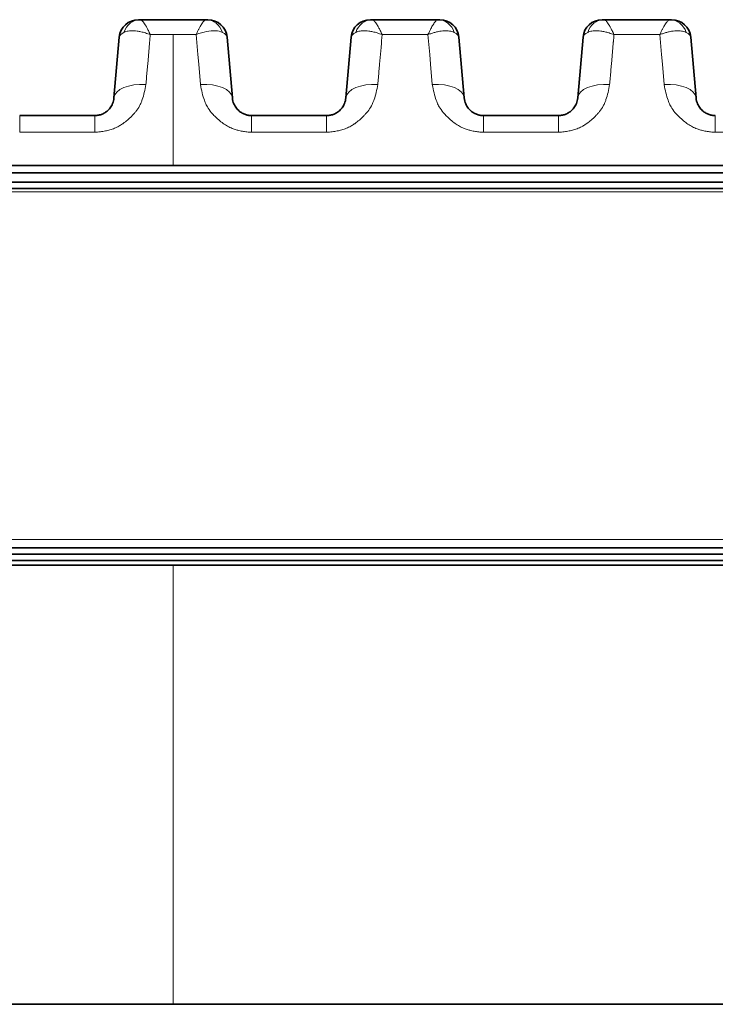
# Model space of a CAD drawing. Header units: millimetres. Extents: x 5 to 415, y 5 to 292.
# Tile 27 of 199: x 137 to 148, y 63 to 79. Entities that reach past the tile are written whole.
import ezdxf

# ---------------------------------------------------------------- set-up
doc = ezdxf.new("R2010")
doc.units = ezdxf.units.MM
doc.layers.add('Sichtbar (ISO)', color=7, linetype='Continuous', lineweight=35)
doc.layers.add('Sichtbar schmal (ISO)', color=7, linetype='Continuous', lineweight=18)

msp = doc.modelspace()

# ---------------------------------------------------------------- linework, layer by layer
at = {"layer": 'Sichtbar (ISO)'}
for p, q in [((138.90457421, 78.81670969), (138.9309729, 78.81670969)), ((138.9309729, 78.81670968), (138.9310455, 78.81670969)), ((138.9310455, 78.81670969), (139.95990302, 78.81670969)), ((139.95990302, 78.8167097), (139.95997281, 78.81670969)), ((139.95997281, 78.81670969), (139.98632807, 78.81670969)), ((142.51752478, 78.81670969), (142.54392347, 78.81670969)), ((142.54392347, 78.81670968), (142.54399607, 78.81670969)), ((143.57285359, 78.81670969), (142.54399607, 78.81670969)), ((143.57286406, 78.81670969), (143.57285359, 78.8167097)), ((143.57285359, 78.8167097), (143.57292338, 78.81670969)), ((143.57292338, 78.81670969), (143.59927864, 78.81670969)), ((146.13047535, 78.81670969), (146.15687404, 78.81670969)), ((146.15687404, 78.81670968), (146.15694664, 78.81670969)), ((147.18580416, 78.81670969), (146.15694664, 78.81670969)), ((147.18581463, 78.81670969), (147.18580416, 78.8167097)), ((147.18580416, 78.8167097), (147.18587395, 78.81670969)), ((147.18587395, 78.81670969), (147.21222921, 78.81670969)), ((138.5229549, 77.59627348), (138.60577038, 78.54285882)), ((138.60577024, 78.54285687), (138.52295528, 77.59627802)), ((140.36800147, 77.59627824), (140.28518657, 78.54285661)), ((140.28518658, 78.54285669), (140.36800187, 77.59627355)), ((142.13590547, 77.59627347), (142.21872095, 78.5428588)), ((142.21872082, 78.54285692), (142.13590585, 77.59627802)), ((143.98095204, 77.59627824), (143.89813714, 78.54285661)), ((143.89813715, 78.54285668), (143.98095244, 77.59627355)), ((145.74885604, 77.59627347), (145.83167152, 78.54285881)), ((145.83167139, 78.54285692), (145.74885642, 77.59627803)), ((147.59390261, 77.59627824), (147.51108771, 78.54285661)), ((147.51108772, 78.54285668), (147.59390301, 77.59627356)), ((137.05390976, 77.32241969), (138.22409642, 77.32241969)), ((140.66686033, 77.32241969), (141.83704699, 77.32241969)), ((144.2798109, 77.32241969), (145.44999758, 77.32241969)), ((139.44547839, 76.54157448), (125.04547848, 76.54157448)), ((152.54547824, 76.54157448), (139.44547839, 76.54157448)), ((125.04547843, 76.43163803), (152.54547835, 76.43163803)), ((152.54547835, 76.28554574), (125.04547843, 76.28554574)), ((126.34547839, 76.18554574), (152.54547839, 76.18554574)), ((125.04547839, 70.48554574), (152.54547839, 70.48554574)), ((152.54547839, 70.58554574), (126.34547839, 70.58554574)), ((152.54547825, 70.3843557), (125.04547843, 70.3843557)), ((125.04547865, 70.31331204), (139.44548013, 70.31331204)), ((139.44548013, 70.31331204), (152.54547824, 70.31331204)), ((95.60547838, 63.46694728), (139.44548023, 63.46681008))]:
    msp.add_line(p, q, dxfattribs=at)
for centre, start, end in [((138.90462858, 78.51670969), 90.00016041, 174.999775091), ((139.98632819, 78.51670969), 5.00002905, 90.000022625), ((142.51757915, 78.51670969), 90.000160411, 174.999771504), ((143.59927876, 78.51670969), 5.000029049, 90.000022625), ((146.13052972, 78.51670969), 90.000160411, 174.999771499), ((147.21222933, 78.51670969), 5.000029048, 90.000022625)]:
    msp.add_arc(centre, 0.3, start, end, dxfattribs=at)
for centre, major_axis, ratio, start_param, end_param in [((138.93109982, 78.51670975), (-0.0003198, 0.2999998), 0.8956407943, 6.2822381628, 6.282467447), ((139.95997152, 78.51670976), (-0.00028659, 0.29999983), 0.895358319, 6.2821136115, 6.2823344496), ((142.54405025, 78.51670976), (-0.00031911, 0.2999998), 0.8956404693, 6.2822402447, 6.2824695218), ((143.57292889, 78.51670977), (-0.00032081, 0.29999978), 0.8953496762, 6.2820114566, 6.2822323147), ((146.15700082, 78.51670976), (-0.00031911, 0.2999998), 0.8956404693, 6.2822402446, 6.2824695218), ((147.18587946, 78.51670977), (-0.00032081, 0.29999978), 0.8953496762, 6.2820114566, 6.2822323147)]:
    msp.add_ellipse(centre, major_axis=major_axis, ratio=ratio, start_param=start_param, end_param=end_param, dxfattribs=at)
for points, knots in [([(138.52295506, 77.59627539), (138.52161537, 77.58096537), (138.51678485, 77.5517009), (138.50347868, 77.51049751), (138.48579482, 77.47400127), (138.46481728, 77.44211375), (138.44153111, 77.414752), (138.41684028, 77.39175905), (138.39145553, 77.3728125), (138.36575447, 77.35743739), (138.33975004, 77.34512851), (138.31321756, 77.33550561), (138.28555371, 77.32831064), (138.25578056, 77.32355505), (138.23497901, 77.32241979), (138.22409644, 77.32241969)], [0.0000038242, 0.0000038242, 0.0000038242, 0.0000038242, 0.11501556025, 0.22023128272, 0.31702701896, 0.40631380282, 0.48850401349, 0.56383288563, 0.63287436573, 0.69672357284, 0.75695147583, 0.81530023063, 0.87314538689, 0.93356802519, 1, 1, 1, 1]), ([(140.66686033, 77.32241969), (140.65778266, 77.32241975), (140.63973256, 77.32324061), (140.61289771, 77.32690289), (140.58633022, 77.33299641), (140.5597759, 77.34170516), (140.53316275, 77.35331485), (140.50655542, 77.36819977), (140.48018475, 77.3867943), (140.45448328, 77.40955065), (140.43009818, 77.43689331), (140.4078914, 77.46918286), (140.38894442, 77.50669334), (140.3745822, 77.54957252), (140.36940765, 77.58020773), (140.36800175, 77.59627492)], [0, 0, 0, 0, 0.0554165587, 0.11012060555, 0.16573002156, 0.22336506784, 0.28408890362, 0.34891881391, 0.41891066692, 0.49506709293, 0.57826791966, 0.66942097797, 0.76945140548, 0.87928451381, 0.99999579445, 0.99999579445, 0.99999579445, 0.99999579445]), ([(142.13590563, 77.59627539), (142.13456594, 77.58096538), (142.12973543, 77.55170091), (142.11642925, 77.51049751), (142.09874539, 77.47400127), (142.07776785, 77.44211375), (142.05448168, 77.414752), (142.02979085, 77.39175905), (142.0044061, 77.3728125), (141.97870504, 77.35743739), (141.95270061, 77.34512851), (141.92616813, 77.33550561), (141.89850428, 77.32831064), (141.86873113, 77.32355505), (141.84792958, 77.32241979), (141.83704701, 77.32241969)], [0.0000037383, 0.0000037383, 0.0000037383, 0.0000037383, 0.11501548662, 0.22023121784, 0.31702696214, 0.40631375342, 0.48850397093, 0.56383284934, 0.63287433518, 0.69672354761, 0.7569514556, 0.81530021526, 0.87314537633, 0.93356801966, 1, 1, 1, 1]), ([(144.2798109, 77.32241969), (144.27073323, 77.32241975), (144.25268313, 77.32324061), (144.22584828, 77.32690289), (144.19928079, 77.33299641), (144.17272647, 77.34170516), (144.14611332, 77.35331485), (144.11950599, 77.36819977), (144.09313532, 77.3867943), (144.06743385, 77.40955065), (144.04304875, 77.43689331), (144.02084197, 77.46918286), (144.00189499, 77.50669334), (143.98753277, 77.54957252), (143.98235822, 77.58020773), (143.98095232, 77.59627492)], [0, 0, 0, 0, 0.0554165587, 0.11012060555, 0.16573002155, 0.22336506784, 0.28408890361, 0.34891881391, 0.41891066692, 0.49506709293, 0.57826791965, 0.66942097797, 0.76945140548, 0.8792845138, 0.99999579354, 0.99999579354, 0.99999579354, 0.99999579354]), ([(145.7488562, 77.59627539), (145.74751651, 77.58096538), (145.742686, 77.55170091), (145.72937982, 77.51049751), (145.71169596, 77.47400127), (145.69071842, 77.44211375), (145.66743225, 77.414752), (145.64274142, 77.39175905), (145.61735667, 77.3728125), (145.59165561, 77.35743739), (145.56565118, 77.34512851), (145.5391187, 77.33550561), (145.51145485, 77.32831064), (145.4816817, 77.32355505), (145.46088015, 77.32241979), (145.44999758, 77.32241969)], [0.000003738, 0.000003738, 0.000003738, 0.000003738, 0.11501548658, 0.22023121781, 0.31702696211, 0.4063137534, 0.48850397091, 0.56383284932, 0.63287433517, 0.6967235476, 0.75695145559, 0.81530021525, 0.87314537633, 0.93356801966, 1, 1, 1, 1]), ([(147.89276147, 77.32241969), (147.8836838, 77.32241975), (147.8656337, 77.32324061), (147.83879885, 77.32690289), (147.81223136, 77.33299641), (147.78567704, 77.34170516), (147.75906389, 77.35331485), (147.73245656, 77.36819977), (147.70608589, 77.3867943), (147.68038442, 77.40955065), (147.65599932, 77.43689331), (147.63379254, 77.46918286), (147.61484556, 77.50669334), (147.60048334, 77.54957252), (147.59530879, 77.58020773), (147.59390289, 77.59627492)], [0, 0, 0, 0, 0.0554165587, 0.11012060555, 0.16573002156, 0.22336506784, 0.28408890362, 0.34891881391, 0.41891066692, 0.49506709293, 0.57826791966, 0.66942097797, 0.76945140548, 0.87928451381, 0.9999957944, 0.9999957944, 0.9999957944, 0.9999957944]), ([(139.44548023, 63.46681008), (146.75214658, 63.46678721), (154.05881294, 63.46676435), (168.67214566, 63.46671861), (175.97881201, 63.46669574), (183.28547837, 63.46669301)], [-4.3840048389, -4.3840048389, -4.3840048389, -4.3840048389, -2.1920049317, -2.1920049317, -0.0000050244, -0.0000050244, -0.0000050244, -0.0000050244])]:
    msp.add_open_spline(points, degree=3, knots=knots, dxfattribs=at)
at = {"layer": 'Sichtbar schmal (ISO)'}
for p, q in [((139.07086122, 78.38364096), (139.07685279, 78.45212486)), ((139.08324449, 78.52629864), (139.08059801, 78.49604925)), ((139.08792707, 78.58341621), (139.44547839, 78.58342935)), ((139.44547839, 78.58342935), (139.44547839, 76.54157448)), ((139.44547839, 78.58342935), (139.80270582, 78.58339098)), ((139.80263558, 78.58338274), (139.82980477, 78.27283746)), ((142.68380996, 78.38361983), (142.68980277, 78.45211789)), ((142.69619465, 78.52629459), (142.69354803, 78.49604356)), ((142.70087343, 78.58342925), (143.4156816, 78.58336816)), ((143.41558898, 78.5833504), (143.44275523, 78.27283863)), ((146.29676053, 78.38361983), (146.30275334, 78.45211789)), ((146.30914522, 78.52629459), (146.3064986, 78.49604356)), ((146.313824, 78.58342925), (147.02863217, 78.58336816)), ((147.02853955, 78.5833504), (147.0557058, 78.27283863)), ((139.04820753, 78.12437563), (139.07089016, 78.38363913)), ((142.66115814, 78.12437591), (142.6838389, 78.38361799)), ((146.27410871, 78.1243759), (146.29678947, 78.383618)), ((139.82966348, 78.27282848), (139.84276271, 78.12310372)), ((143.44261395, 78.27282965), (143.4557132, 78.12310468)), ((147.05556452, 78.27282965), (147.06866377, 78.12310468)), ((139.84261724, 78.12309441), (139.87033366, 77.80629471)), ((143.45556772, 78.12309537), (143.48328423, 77.80629471)), ((147.06851829, 78.12309537), (147.0962348, 77.80629471)), ((137.05390976, 77.06348492), (137.05390976, 77.32241969)), ((138.22409644, 77.32241969), (138.22409644, 77.06348492)), ((140.66686033, 77.06348492), (140.66686033, 77.32241969)), ((141.83704701, 77.32241969), (141.83704701, 77.06348492)), ((144.2798109, 77.06348492), (144.2798109, 77.32241969)), ((145.44999758, 77.32241969), (145.44999758, 77.06348492)), ((147.89276147, 77.06348492), (147.89276147, 77.32241969)), ((137.05390976, 77.06348492), (138.22409644, 77.06348492)), ((140.66686033, 77.06348492), (141.83704701, 77.06348492)), ((144.2798109, 77.06348492), (145.44999758, 77.06348492)), ((147.89276147, 77.06348492), (149.06294815, 77.06348492)), ((152.54547839, 76.13078224), (126.34547839, 76.13078224)), ((126.34547824, 70.71238233), (152.54547839, 70.71238234)), ((139.44548023, 63.46681008), (139.44548013, 70.31331204))]:
    msp.add_line(p, q, dxfattribs=at)
for centre, major_axis, ratio, start_param, end_param in [((138.93109982, 78.51670975), (-0.0003198, 0.2999998), 0.8956407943, 6.282467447, 7.5054301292), ((139.95997152, 78.51670976), (-0.00028659, 0.29999983), 0.895358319, 5.0592208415, 6.2821136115), ((142.54405025, 78.51670976), (-0.00031911, 0.2999998), 0.8956404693, 6.2824695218, 7.5053596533), ((143.57292889, 78.51670977), (-0.00032081, 0.29999978), 0.8953496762, 5.059114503, 6.2820114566), ((146.15700082, 78.51670976), (-0.00031911, 0.2999998), 0.8956404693, 6.2824695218, 7.5053596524), ((147.18587946, 78.51670977), (-0.00032081, 0.29999978), 0.8953496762, 5.059114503, 6.2820114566), ((139.11529963, 78.51359637), (0.50965071, -0.02754447), 0.3194149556, 2.6175028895, 3.131034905), ((139.7872872, 78.51504654), (0.4980266, 0.02598718), 0.3230465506, 0.0113405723, 0.5309953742), ((142.72934959, 78.51366866), (0.5107511, -0.02745507), 0.3190347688, 2.6179670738, 3.1309400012), ((143.40028477, 78.51504489), (0.49797957, 0.02598939), 0.3230630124, 0.0113375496, 0.5310079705), ((146.34230016, 78.51366866), (0.5107511, -0.02745507), 0.3190347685, 2.6179670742, 3.1309400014), ((147.01323533, 78.51504489), (0.49797958, 0.02598939), 0.3230630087, 0.0113375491, 0.531007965), ((139.02105277, 77.55270176), (-0.49809734, 0.04357796), 0.505694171, 4.7573822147, 6.2831903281), ((139.86990405, 77.55270121), (0.49809734, 0.04357795), 0.5056957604, 6.2831823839, 7.8089060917), ((142.63400334, 77.55270171), (-0.49809734, 0.04357795), 0.5056943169, 4.7573822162, 6.2831903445), ((143.48285462, 77.55270121), (0.49809734, 0.04357795), 0.5056957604, 6.2831823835, 7.8089060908), ((146.24695391, 77.55270171), (-0.49809734, 0.04357795), 0.5056943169, 4.7573822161, 6.2831903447), ((147.09580519, 77.55270121), (0.49809734, 0.04357795), 0.5056957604, 6.2831823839, 7.8089060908)]:
    msp.add_ellipse(centre, major_axis=major_axis, ratio=ratio, start_param=start_param, end_param=end_param, dxfattribs=at)
for points, knots in [([(139.08792994, 78.58341673), (139.07772043, 78.60601995), (139.06792821, 78.62721914), (139.05847347, 78.6467106), (139.04947293, 78.66526569), (139.04078017, 78.68227185), (139.03248429, 78.69756927), (139.0299786, 78.70218971), (139.02750894, 78.70665541), (139.0250769, 78.71096529), (139.01970895, 78.72047796), (139.01453677, 78.72923135), (139.00950566, 78.73733797), (139.00252078, 78.74859267), (138.99580472, 78.75860893), (138.98929852, 78.76756483), (138.98395389, 78.7749218), (138.97875106, 78.7815622), (138.97371581, 78.78748438), (138.97307658, 78.78823621), (138.97243997, 78.78897624), (138.97180588, 78.78970406), (138.96662962, 78.79564544), (138.96162027, 78.8007666), (138.95674705, 78.80488313), (138.95217711, 78.80874347), (138.94772666, 78.81172209), (138.94340361, 78.8137204), (138.9391414, 78.81569057), (138.93500332, 78.81670991), (138.9310455, 78.81670969)], [0, 0, 0, 0, 0.14884339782, 0.14884339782, 0.14884339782, 0.29053631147, 0.29053631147, 0.29053631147, 0.33333333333, 0.33333333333, 0.33333333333, 0.42779397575, 0.42779397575, 0.42779397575, 0.55893707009, 0.55893707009, 0.55893707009, 0.66666666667, 0.66666666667, 0.66666666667, 0.68034310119, 0.68034310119, 0.68034310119, 0.79198684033, 0.79198684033, 0.79198684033, 0.89668247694, 0.89668247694, 0.89668247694, 0.99990441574, 0.99990441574, 0.99990441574, 0.99990441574]), ([(139.95990302, 78.8167097), (139.95539124, 78.81670988), (139.95060908, 78.8153553), (139.94562722, 78.81272266), (139.9410649, 78.81031173), (139.93633532, 78.8068265), (139.93142521, 78.80235314), (139.92701736, 78.79833738), (139.92246375, 78.79352528), (139.91773085, 78.78801709), (139.91215854, 78.78153199), (139.90634198, 78.77409645), (139.90033098, 78.76572567), (139.89459106, 78.75773238), (139.88867276, 78.74888423), (139.88257069, 78.73912945), (139.87698212, 78.73019554), (139.87123887, 78.72049962), (139.86531001, 78.70997267), (139.85858451, 78.69803127), (139.85163877, 78.68501578), (139.84448671, 78.6709864), (139.83797495, 78.65821304), (139.83129171, 78.64460021), (139.82445932, 78.63023888), (139.8173931, 78.61538603), (139.81016804, 78.599733), (139.80269495, 78.58338648)], [0.00009414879, 0.00009414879, 0.00009414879, 0.00009414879, 0.12180777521, 0.12180777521, 0.12180777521, 0.23327147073, 0.23327147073, 0.23327147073, 0.33333333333, 0.33333333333, 0.33333333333, 0.45114174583, 0.45114174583, 0.45114174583, 0.56363745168, 0.56363745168, 0.56363745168, 0.66666666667, 0.66666666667, 0.66666666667, 0.78353941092, 0.78353941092, 0.78353941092, 0.88994879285, 0.88994879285, 0.88994879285, 1, 1, 1, 1]), ([(142.70087538, 78.58342979), (142.69066724, 78.60602967), (142.68087707, 78.62722398), (142.6714244, 78.64671085), (142.6624237, 78.66526598), (142.65373095, 78.68227172), (142.64543489, 78.69756928), (142.6429292, 78.70218968), (142.64045951, 78.70665539), (142.63802742, 78.71096535), (142.63265964, 78.72047771), (142.62748744, 78.72923115), (142.62245621, 78.73733796), (142.61547151, 78.74859239), (142.60875539, 78.7586088), (142.6022491, 78.76756483), (142.59690446, 78.77492184), (142.59170159, 78.7815623), (142.58666634, 78.78748443), (142.58602712, 78.78823624), (142.58539052, 78.78897626), (142.58475644, 78.78970406), (142.57958012, 78.79564549), (142.57457077, 78.80076662), (142.56969759, 78.80488313), (142.56512765, 78.80874348), (142.56067721, 78.81172209), (142.55635417, 78.81372039), (142.55209198, 78.81569057), (142.5479539, 78.81670991), (142.54399607, 78.81670969)], [0.00000003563, 0.00000003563, 0.00000003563, 0.00000003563, 0.14882418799, 0.14882418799, 0.14882418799, 0.29053248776, 0.29053248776, 0.29053248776, 0.33333333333, 0.33333333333, 0.33333333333, 0.42779755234, 0.42779755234, 0.42779755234, 0.55893928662, 0.55893928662, 0.55893928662, 0.66666666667, 0.66666666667, 0.66666666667, 0.68034257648, 0.68034257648, 0.68034257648, 0.79198583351, 0.79198583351, 0.79198583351, 0.89668199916, 0.89668199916, 0.89668199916, 0.99990441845, 0.99990441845, 0.99990441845, 0.99990441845]), ([(143.57285359, 78.8167097), (143.56834184, 78.81670988), (143.56355967, 78.81535531), (143.5585778, 78.81272266), (143.55401547, 78.81031172), (143.54928587, 78.80682647), (143.54437578, 78.80235314), (143.53996786, 78.79833731), (143.53541421, 78.79352516), (143.53068133, 78.788017), (143.52510898, 78.78153184), (143.5192924, 78.77409644), (143.51328136, 78.76572574), (143.50754147, 78.75773265), (143.50162319, 78.74888467), (143.49552097, 78.73912959), (143.48993261, 78.73019596), (143.48418946, 78.72050002), (143.47826043, 78.70997229), (143.47153554, 78.69803141), (143.46459025, 78.6850155), (143.45743864, 78.67098553), (143.45092729, 78.65821161), (143.44424444, 78.6445981), (143.43741269, 78.63023687), (143.43034354, 78.6153766), (143.42311563, 78.5997162), (143.41567932, 78.58334697)], [0.00009415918, 0.00009415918, 0.00009415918, 0.00009415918, 0.12180690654, 0.12180690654, 0.12180690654, 0.23326988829, 0.23326988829, 0.23326988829, 0.33333333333, 0.33333333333, 0.33333333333, 0.45114526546, 0.45114526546, 0.45114526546, 0.56364256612, 0.56364256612, 0.56364256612, 0.66666666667, 0.66666666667, 0.66666666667, 0.78351971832, 0.78351971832, 0.78351971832, 0.88991136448, 0.88991136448, 0.88991136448, 1, 1, 1, 1]), ([(146.31382595, 78.58342979), (146.30361781, 78.60602967), (146.29382764, 78.62722398), (146.28437497, 78.64671085), (146.27537427, 78.66526598), (146.26668152, 78.68227172), (146.25838546, 78.69756928), (146.25587977, 78.70218968), (146.25341008, 78.70665539), (146.25097799, 78.71096535), (146.24561021, 78.72047771), (146.24043801, 78.72923115), (146.23540678, 78.73733796), (146.22842208, 78.74859239), (146.22170596, 78.7586088), (146.21519967, 78.76756483), (146.20985503, 78.77492184), (146.20465216, 78.7815623), (146.19961691, 78.78748443), (146.19897769, 78.78823624), (146.19834109, 78.78897626), (146.19770701, 78.78970406), (146.19253069, 78.79564549), (146.18752134, 78.80076662), (146.18264816, 78.80488313), (146.17807822, 78.80874348), (146.17362778, 78.81172209), (146.16930474, 78.81372039), (146.16504255, 78.81569057), (146.16090447, 78.81670991), (146.15694664, 78.81670969)], [0.00000003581, 0.00000003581, 0.00000003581, 0.00000003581, 0.14882418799, 0.14882418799, 0.14882418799, 0.2905324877, 0.2905324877, 0.2905324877, 0.33333333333, 0.33333333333, 0.33333333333, 0.42779755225, 0.42779755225, 0.42779755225, 0.55893928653, 0.55893928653, 0.55893928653, 0.66666666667, 0.66666666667, 0.66666666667, 0.68034257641, 0.68034257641, 0.68034257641, 0.79198583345, 0.79198583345, 0.79198583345, 0.89668199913, 0.89668199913, 0.89668199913, 0.99990441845, 0.99990441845, 0.99990441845, 0.99990441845]), ([(147.18580416, 78.8167097), (147.18129241, 78.81670988), (147.17651024, 78.81535531), (147.17152837, 78.81272266), (147.16696604, 78.81031172), (147.16223644, 78.80682647), (147.15732635, 78.80235314), (147.15291843, 78.79833731), (147.14836478, 78.79352516), (147.1436319, 78.788017), (147.13805955, 78.78153184), (147.13224297, 78.77409644), (147.12623193, 78.76572574), (147.12049204, 78.75773265), (147.11457376, 78.74888467), (147.10847154, 78.73912959), (147.10288318, 78.73019596), (147.09714003, 78.72050002), (147.091211, 78.70997229), (147.08448611, 78.69803141), (147.07754082, 78.6850155), (147.07038921, 78.67098553), (147.06387786, 78.65821161), (147.05719501, 78.6445981), (147.05036326, 78.63023687), (147.04329411, 78.6153766), (147.0360662, 78.5997162), (147.02862989, 78.58334697)], [0.00009415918, 0.00009415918, 0.00009415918, 0.00009415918, 0.12180690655, 0.12180690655, 0.12180690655, 0.2332698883, 0.2332698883, 0.2332698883, 0.33333333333, 0.33333333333, 0.33333333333, 0.45114526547, 0.45114526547, 0.45114526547, 0.56364256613, 0.56364256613, 0.56364256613, 0.66666666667, 0.66666666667, 0.66666666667, 0.78351971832, 0.78351971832, 0.78351971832, 0.88991136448, 0.88991136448, 0.88991136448, 1, 1, 1, 1]), ([(138.67845713, 78.61890805), (138.68799811, 78.62351663), (138.70863562, 78.63147483), (138.74420493, 78.6396372), (138.7847408, 78.64395077), (138.83118846, 78.64404647), (138.8843234, 78.63921024), (138.94493005, 78.62842898), (139.01362738, 78.61039746), (139.0623226, 78.59343185), (139.08792707, 78.58341161)], [0.0000074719, 0.0000074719, 0.0000074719, 0.0000074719, 0.10544977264, 0.21057502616, 0.31989063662, 0.43511356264, 0.55873792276, 0.69277864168, 0.83917458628, 0.99994980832, 0.99994980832, 0.99994980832, 0.99994980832]), ([(139.80269495, 78.58338648), (139.85976815, 78.60658936), (139.91564985, 78.62244207), (139.96613471, 78.63208955), (140.01661957, 78.64173703), (140.06186342, 78.64554241), (140.10353735, 78.6433369), (140.14521128, 78.6411314), (140.18284465, 78.63262467), (140.21248606, 78.61892662)], [0, 0, 0, 0, 0.3333333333, 0.3333333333, 0.3333333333, 0.6666666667, 0.6666666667, 0.6666666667, 1, 1, 1, 1]), ([(142.29141259, 78.6189214), (142.30095691, 78.62354328), (142.32159642, 78.63150139), (142.35716859, 78.63966302), (142.39770649, 78.64397546), (142.44415604, 78.64406983), (142.49729268, 78.63923209), (142.55790075, 78.62844915), (142.62659123, 78.61041791), (142.67527858, 78.59345466), (142.70086957, 78.58342801)], [0.00000065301, 0.00000065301, 0.00000065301, 0.00000065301, 0.10546039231, 0.2105962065, 0.31992279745, 0.43515729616, 0.5587940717, 0.69284825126, 0.83925889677, 1, 1, 1, 1]), ([(143.41567932, 78.58334697), (143.41585069, 78.58337531), (143.43452036, 78.59069435), (143.4707641, 78.60375158), (143.52387745, 78.61954589), (143.57477382, 78.63143877), (143.62370395, 78.63955292), (143.66994815, 78.64378806), (143.71296812, 78.64416298), (143.75314691, 78.64067488), (143.79139854, 78.63281494), (143.81442002, 78.62426094), (143.82543799, 78.61892611)], [0, 0, 0, 0, 0.0005094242, 0.1173933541, 0.2284077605, 0.3384867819, 0.448213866, 0.5567717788, 0.662918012, 0.7680490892, 0.8783357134, 1, 1, 1, 1]), ([(145.90436316, 78.61892141), (145.91390748, 78.62354328), (145.93454699, 78.63150139), (145.97011916, 78.63966302), (146.01065706, 78.64397546), (146.05710661, 78.64406983), (146.11024325, 78.63923209), (146.17085132, 78.62844915), (146.2395418, 78.61041791), (146.28822915, 78.59345466), (146.31382014, 78.58342801)], [0.00000065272, 0.00000065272, 0.00000065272, 0.00000065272, 0.10546039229, 0.21059620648, 0.31992279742, 0.43515729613, 0.55879407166, 0.69284825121, 0.83925889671, 1, 1, 1, 1]), ([(147.02862989, 78.58334697), (147.02880126, 78.58337531), (147.04747093, 78.59069435), (147.08371467, 78.60375158), (147.13682802, 78.61954589), (147.18772439, 78.63143877), (147.23665452, 78.63955292), (147.28289872, 78.64378806), (147.32591869, 78.64416298), (147.36609748, 78.64067488), (147.40434911, 78.63281494), (147.42737059, 78.62426094), (147.43838856, 78.61892611)], [0, 0, 0, 0, 0.0005094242, 0.1173933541, 0.2284077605, 0.3384867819, 0.448213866, 0.5567717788, 0.662918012, 0.7680490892, 0.8783357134, 1, 1, 1, 1]), ([(139.08059399, 78.49605134), (139.08014644, 78.49094842), (139.07970579, 78.4858602), (139.07926833, 78.48074933), (139.07883087, 78.47563846), (139.0783966, 78.47050493), (139.07797062, 78.46546124), (139.07757128, 78.46073289), (139.07717922, 78.45608345), (139.07684948, 78.45212664)], [0, 0, 0, 0, 0.33333333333, 0.33333333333, 0.33333333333, 0.66666666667, 0.66666666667, 0.66666666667, 0.979159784, 0.979159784, 0.979159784, 0.979159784]), ([(139.08324422, 78.52630065), (139.08368227, 78.53173648), (139.08418934, 78.53794153), (139.08472806, 78.54414293), (139.08529703, 78.55069255), (139.08590131, 78.55723824), (139.08644658, 78.56378577), (139.08699171, 78.5703316), (139.08747785, 78.57687926), (139.08792959, 78.58341161)], [0.01772204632, 0.01772204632, 0.01772204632, 0.01772204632, 0.33333333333, 0.33333333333, 0.33333333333, 0.66666666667, 0.66666666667, 0.66666666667, 0.99991309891, 0.99991309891, 0.99991309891, 0.99991309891]), ([(142.693544, 78.49604565), (142.69309642, 78.49094244), (142.69265575, 78.48585393), (142.69221827, 78.48074276), (142.69178079, 78.4756316), (142.69134651, 78.47049775), (142.69092052, 78.46545379), (142.69052119, 78.46072545), (142.69012915, 78.45607604), (142.68979945, 78.45211967)], [0, 0, 0, 0, 0.33333333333, 0.33333333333, 0.33333333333, 0.66666666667, 0.66666666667, 0.66666666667, 0.97914168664, 0.97914168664, 0.97914168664, 0.97914168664]), ([(142.69619438, 78.52629659), (142.69663239, 78.53173279), (142.69713913, 78.53793812), (142.69767827, 78.54414011), (142.69824768, 78.55069036), (142.69885323, 78.55723702), (142.69939691, 78.56378432), (142.69994057, 78.57033138), (142.70042238, 78.57687907), (142.70087534, 78.58342906)], [0.01772211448, 0.01772211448, 0.01772211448, 0.01772211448, 0.33333333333, 0.33333333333, 0.33333333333, 0.66666666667, 0.66666666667, 0.66666666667, 0.99998798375, 0.99998798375, 0.99998798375, 0.99998798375]), ([(146.30649457, 78.49604565), (146.306047, 78.49094244), (146.30560632, 78.48585393), (146.30516884, 78.48074276), (146.30473136, 78.4756316), (146.30429708, 78.47049775), (146.30387109, 78.46545379), (146.30347176, 78.46072545), (146.30307972, 78.45607605), (146.30275002, 78.45211968)], [0, 0, 0, 0, 0.33333333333, 0.33333333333, 0.33333333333, 0.66666666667, 0.66666666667, 0.66666666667, 0.97914168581, 0.97914168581, 0.97914168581, 0.97914168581]), ([(146.30914495, 78.52629659), (146.30958296, 78.53173279), (146.3100897, 78.53793812), (146.31062884, 78.54414011), (146.31119825, 78.55069036), (146.3118038, 78.55723702), (146.31234748, 78.56378432), (146.31289114, 78.57033138), (146.31337295, 78.57687908), (146.31382591, 78.58342906)], [0.01772211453, 0.01772211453, 0.01772211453, 0.01772211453, 0.33333333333, 0.33333333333, 0.33333333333, 0.66666666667, 0.66666666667, 0.66666666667, 0.99998798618, 0.99998798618, 0.99998798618, 0.99998798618]), ([(139.0206385, 77.80599809), (139.02373841, 77.84143168), (139.02683274, 77.87719194), (139.02992729, 77.91264192), (139.0330298, 77.94818321), (139.03613253, 77.98341347), (139.03920305, 78.01866423), (139.04227358, 78.05391499), (139.0453119, 78.08918589), (139.04826817, 78.12437102)], [0.00085647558, 0.00085647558, 0.00085647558, 0.00085647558, 0.33333333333, 0.33333333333, 0.33333333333, 0.66666666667, 0.66666666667, 0.66666666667, 1, 1, 1, 1]), ([(142.63358907, 77.80599812), (142.63668898, 77.84143174), (142.63978332, 77.87719202), (142.64287786, 77.91264203), (142.64598038, 77.94818337), (142.64908311, 77.98341365), (142.65215364, 78.01866444), (142.65522417, 78.05391523), (142.6582625, 78.08918616), (142.66121878, 78.12437131)], [0.00085647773, 0.00085647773, 0.00085647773, 0.00085647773, 0.33333333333, 0.33333333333, 0.33333333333, 0.66666666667, 0.66666666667, 0.66666666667, 1, 1, 1, 1]), ([(146.24653964, 77.80599812), (146.24963955, 77.84143174), (146.25273389, 77.87719202), (146.25582843, 77.91264203), (146.25893095, 77.94818336), (146.26203368, 77.98341364), (146.26510421, 78.01866443), (146.26817474, 78.05391522), (146.27121307, 78.08918615), (146.27416934, 78.1243713)], [0.00085647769, 0.00085647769, 0.00085647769, 0.00085647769, 0.33333333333, 0.33333333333, 0.33333333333, 0.66666666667, 0.66666666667, 0.66666666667, 1, 1, 1, 1]), ([(138.22409644, 77.06348492), (138.2536809, 77.0643881), (138.28262615, 77.06653276), (138.31074139, 77.06980897), (138.33740949, 77.07291655), (138.36333215, 77.07704393), (138.38838912, 77.08208376), (138.41273455, 77.08698048), (138.43626232, 77.09273915), (138.45885474, 77.09922911), (138.48424656, 77.10652323), (138.50831565, 77.11495), (138.5317885, 77.12463174), (138.55510166, 77.1342476), (138.57783456, 77.14511009), (138.60048958, 77.15767858), (138.6182305, 77.16752083), (138.63591948, 77.1784173), (138.65366357, 77.19069541), (138.6582002, 77.19383455), (138.66276093, 77.19704698), (138.66733361, 77.20032889), (138.68947396, 77.21621953), (138.71186371, 77.23377639), (138.73340834, 77.2523038), (138.75652817, 77.2721858), (138.77866415, 77.29317727), (138.79909078, 77.3139874), (138.81048032, 77.32559078), (138.82134944, 77.33713021), (138.83165559, 77.34835121), (138.84333909, 77.36107184), (138.85397598, 77.37353553), (138.86392405, 77.38605493), (138.88538759, 77.41306623), (138.90381947, 77.44029452), (138.92087214, 77.47187139), (138.92945, 77.48775522), (138.9376381, 77.50475291), (138.94536192, 77.52344055), (138.95160111, 77.53853614), (138.95771768, 77.55473074), (138.96363536, 77.57188406), (138.97526241, 77.60558691), (138.98609999, 77.64297481), (138.99583006, 77.68322179), (139.00511467, 77.72162621), (139.01340777, 77.76264004), (139.0206385, 77.80599809)], [0, 0, 0, 0, 0.0696834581, 0.0696834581, 0.0696834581, 0.1357802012, 0.1357802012, 0.1357802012, 0.2, 0.2, 0.2, 0.2721771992, 0.2721771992, 0.2721771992, 0.343863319, 0.343863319, 0.343863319, 0.4, 0.4, 0.4, 0.414352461, 0.414352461, 0.414352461, 0.4838453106, 0.4838453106, 0.4838453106, 0.5584189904, 0.5584189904, 0.5584189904, 0.6, 0.6, 0.6, 0.6471380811, 0.6471380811, 0.6471380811, 0.7488411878, 0.7488411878, 0.7488411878, 0.8, 0.8, 0.8, 0.8413253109, 0.8413253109, 0.8413253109, 0.9225212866, 0.9225212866, 0.9225212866, 1, 1, 1, 1]), ([(139.87033659, 77.80600078), (139.87794978, 77.76039846), (139.88678043, 77.71731569), (139.8967003, 77.67716861), (139.90715077, 77.6348741), (139.91883272, 77.5958303), (139.93127851, 77.56108093), (139.93587995, 77.54823343), (139.94058108, 77.53597557), (139.94534246, 77.52437331), (139.95539473, 77.49987847), (139.96619499, 77.47833034), (139.97768885, 77.45836048), (139.99554305, 77.42733992), (140.01493725, 77.40004815), (140.03842336, 77.37201055), (140.04473608, 77.36447447), (140.05136187, 77.35689151), (140.05838878, 77.34919811), (140.07293672, 77.33327033), (140.08867828, 77.31662196), (140.10549366, 77.29999366), (140.12665053, 77.27907217), (140.1495296, 77.25820306), (140.17332913, 77.23864507), (140.19562596, 77.22032197), (140.21871984, 77.20315702), (140.24143276, 77.18780469), (140.26486199, 77.17196819), (140.2883595, 77.15837894), (140.31192874, 77.14647818), (140.33535794, 77.13464813), (140.35886395, 77.12448018), (140.38270923, 77.115576), (140.40268037, 77.10811848), (140.42289683, 77.10154838), (140.44360839, 77.09574771), (140.44686218, 77.09483643), (140.45012549, 77.09394213), (140.45339832, 77.09306514), (140.47639543, 77.08690282), (140.49986163, 77.08159137), (140.52376419, 77.0772374), (140.54692186, 77.07301912), (140.57049004, 77.0696995), (140.59442035, 77.06737215), (140.61824176, 77.06505538), (140.64242336, 77.06372162), (140.66686033, 77.06348492)], [0, 0, 0, 0, 0.0818670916, 0.0818670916, 0.0818670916, 0.1681131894, 0.1681131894, 0.1681131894, 0.2, 0.2, 0.2, 0.2673198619, 0.2673198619, 0.2673198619, 0.3718924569, 0.3718924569, 0.3718924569, 0.4, 0.4, 0.4, 0.4581914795, 0.4581914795, 0.4581914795, 0.5314071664, 0.5314071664, 0.5314071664, 0.6, 0.6, 0.6, 0.6707560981, 0.6707560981, 0.6707560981, 0.7410917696, 0.7410917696, 0.7410917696, 0.8, 0.8, 0.8, 0.8092545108, 0.8092545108, 0.8092545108, 0.8742829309, 0.8742829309, 0.8742829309, 0.9372848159, 0.9372848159, 0.9372848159, 1, 1, 1, 1]), ([(141.83704701, 77.06348492), (141.86663147, 77.0643881), (141.89557672, 77.06653276), (141.92369196, 77.06980897), (141.95036006, 77.07291655), (141.97628272, 77.07704393), (142.00133969, 77.08208376), (142.02568512, 77.08698048), (142.0492129, 77.09273915), (142.07180532, 77.09922911), (142.09719713, 77.10652323), (142.12126622, 77.11495), (142.14473907, 77.12463174), (142.16805223, 77.1342476), (142.19078513, 77.14511009), (142.21344015, 77.15767858), (142.23118107, 77.16752083), (142.24887005, 77.1784173), (142.26661415, 77.19069541), (142.27115077, 77.19383456), (142.2757115, 77.19704698), (142.28028418, 77.20032889), (142.30242453, 77.21621953), (142.32481428, 77.23377639), (142.34635891, 77.2523038), (142.36947874, 77.2721858), (142.39161472, 77.29317727), (142.41204135, 77.3139874), (142.4234309, 77.32559078), (142.43430002, 77.33713022), (142.44460617, 77.34835122), (142.45628967, 77.36107185), (142.46692655, 77.37353554), (142.47687462, 77.38605492), (142.49833816, 77.41306623), (142.51677004, 77.44029452), (142.53382272, 77.47187139), (142.54240057, 77.48775522), (142.55058867, 77.50475291), (142.5583125, 77.52344056), (142.56455168, 77.53853614), (142.57066825, 77.55473074), (142.57658593, 77.57188406), (142.58821298, 77.60558691), (142.59905056, 77.64297481), (142.60878062, 77.68322179), (142.61806524, 77.72162621), (142.62635834, 77.76264005), (142.63358907, 77.80599812)], [0, 0, 0, 0, 0.0696834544, 0.0696834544, 0.0696834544, 0.1357801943, 0.1357801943, 0.1357801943, 0.2, 0.2, 0.2, 0.2721771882, 0.2721771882, 0.2721771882, 0.3438633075, 0.3438633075, 0.3438633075, 0.4, 0.4, 0.4, 0.4143524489, 0.4143524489, 0.4143524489, 0.4838452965, 0.4838452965, 0.4838452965, 0.558418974, 0.558418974, 0.558418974, 0.6, 0.6, 0.6, 0.6471380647, 0.6471380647, 0.6471380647, 0.7488411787, 0.7488411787, 0.7488411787, 0.8, 0.8, 0.8, 0.841325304, 0.841325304, 0.841325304, 0.9225212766, 0.9225212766, 0.9225212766, 1, 1, 1, 1]), ([(143.48328716, 77.80600078), (143.49090035, 77.76039846), (143.499731, 77.71731569), (143.50965087, 77.67716861), (143.52010134, 77.6348741), (143.53178329, 77.5958303), (143.54422908, 77.56108093), (143.54883052, 77.54823343), (143.55353165, 77.53597557), (143.55829303, 77.52437331), (143.5683453, 77.49987846), (143.57914556, 77.47833034), (143.59063942, 77.45836048), (143.60849362, 77.42733992), (143.62788782, 77.40004815), (143.65137393, 77.37201055), (143.65768665, 77.36447447), (143.66431244, 77.35689151), (143.67133935, 77.34919811), (143.68588729, 77.33327033), (143.70162885, 77.31662196), (143.71844423, 77.29999366), (143.7396011, 77.27907217), (143.76248017, 77.25820306), (143.7862797, 77.23864507), (143.80857653, 77.22032197), (143.83167041, 77.20315702), (143.85438333, 77.18780469), (143.87781256, 77.17196819), (143.90131007, 77.15837894), (143.92487931, 77.14647818), (143.94830851, 77.13464813), (143.97181452, 77.12448018), (143.9956598, 77.115576), (144.01563094, 77.10811848), (144.0358474, 77.10154838), (144.05655896, 77.09574771), (144.05981275, 77.09483643), (144.06307606, 77.09394213), (144.06634889, 77.09306514), (144.089346, 77.08690282), (144.1128122, 77.08159137), (144.13671476, 77.0772374), (144.15987243, 77.07301912), (144.18344061, 77.0696995), (144.20737092, 77.06737215), (144.23119233, 77.06505538), (144.25537393, 77.06372162), (144.2798109, 77.06348492)], [0, 0, 0, 0, 0.0818670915, 0.0818670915, 0.0818670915, 0.1681131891, 0.1681131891, 0.1681131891, 0.2, 0.2, 0.2, 0.2673198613, 0.2673198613, 0.2673198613, 0.3718924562, 0.3718924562, 0.3718924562, 0.4, 0.4, 0.4, 0.458191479, 0.458191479, 0.458191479, 0.5314071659, 0.5314071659, 0.5314071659, 0.6, 0.6, 0.6, 0.6707560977, 0.6707560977, 0.6707560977, 0.7410917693, 0.7410917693, 0.7410917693, 0.8, 0.8, 0.8, 0.8092545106, 0.8092545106, 0.8092545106, 0.8742829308, 0.8742829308, 0.8742829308, 0.9372848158, 0.9372848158, 0.9372848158, 1, 1, 1, 1]), ([(145.44999758, 77.06348492), (145.47958204, 77.0643881), (145.50852729, 77.06653276), (145.53664253, 77.06980897), (145.56331063, 77.07291655), (145.58923329, 77.07704393), (145.61429026, 77.08208376), (145.63863569, 77.08698048), (145.66216347, 77.09273915), (145.68475589, 77.09922911), (145.7101477, 77.10652323), (145.73421679, 77.11495), (145.75768964, 77.12463174), (145.7810028, 77.1342476), (145.8037357, 77.14511009), (145.82639072, 77.15767858), (145.84413164, 77.16752083), (145.86182062, 77.1784173), (145.87956472, 77.19069541), (145.88410134, 77.19383456), (145.88866207, 77.19704698), (145.89323475, 77.20032889), (145.9153751, 77.21621953), (145.93776485, 77.23377639), (145.95930948, 77.2523038), (145.98242931, 77.2721858), (146.00456529, 77.29317727), (146.02499192, 77.3139874), (146.03638147, 77.32559078), (146.04725059, 77.33713022), (146.05755674, 77.34835122), (146.06924024, 77.36107185), (146.07987712, 77.37353554), (146.08982519, 77.38605492), (146.11128873, 77.41306623), (146.12972061, 77.44029452), (146.14677329, 77.47187139), (146.15535114, 77.48775522), (146.16353924, 77.50475291), (146.17126307, 77.52344056), (146.17750225, 77.53853614), (146.18361882, 77.55473074), (146.1895365, 77.57188406), (146.20116355, 77.60558691), (146.21200113, 77.64297481), (146.22173119, 77.68322179), (146.23101581, 77.72162621), (146.23930891, 77.76264005), (146.24653964, 77.80599812)], [0, 0, 0, 0, 0.0696834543, 0.0696834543, 0.0696834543, 0.1357801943, 0.1357801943, 0.1357801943, 0.2, 0.2, 0.2, 0.2721771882, 0.2721771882, 0.2721771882, 0.3438633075, 0.3438633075, 0.3438633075, 0.4, 0.4, 0.4, 0.4143524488, 0.4143524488, 0.4143524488, 0.4838452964, 0.4838452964, 0.4838452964, 0.5584189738, 0.5584189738, 0.5584189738, 0.6, 0.6, 0.6, 0.6471380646, 0.6471380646, 0.6471380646, 0.7488411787, 0.7488411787, 0.7488411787, 0.8, 0.8, 0.8, 0.841325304, 0.841325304, 0.841325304, 0.9225212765, 0.9225212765, 0.9225212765, 1, 1, 1, 1]), ([(147.09623773, 77.80600078), (147.10385092, 77.76039846), (147.11268157, 77.71731569), (147.12260144, 77.67716861), (147.13305191, 77.6348741), (147.14473386, 77.5958303), (147.15717965, 77.56108093), (147.16178109, 77.54823343), (147.16648222, 77.53597557), (147.1712436, 77.52437331), (147.18129587, 77.49987846), (147.19209613, 77.47833034), (147.20358999, 77.45836048), (147.22144419, 77.42733992), (147.24083839, 77.40004815), (147.2643245, 77.37201055), (147.27063722, 77.36447447), (147.27726301, 77.35689151), (147.28428992, 77.34919811), (147.29883786, 77.33327033), (147.31457942, 77.31662196), (147.3313948, 77.29999366), (147.35255167, 77.27907217), (147.37543074, 77.25820306), (147.39923027, 77.23864507), (147.4215271, 77.22032197), (147.44462098, 77.20315702), (147.4673339, 77.18780469), (147.49076313, 77.17196819), (147.51426064, 77.15837894), (147.53782988, 77.14647818), (147.56125908, 77.13464813), (147.58476509, 77.12448018), (147.60861037, 77.115576), (147.62858151, 77.10811848), (147.64879797, 77.10154838), (147.66950953, 77.09574771), (147.67276332, 77.09483643), (147.67602663, 77.09394213), (147.67929946, 77.09306514), (147.70229657, 77.08690282), (147.72576277, 77.08159137), (147.74966533, 77.0772374), (147.772823, 77.07301912), (147.79639118, 77.0696995), (147.82032149, 77.06737215), (147.8441429, 77.06505538), (147.8683245, 77.06372162), (147.89276147, 77.06348492)], [0, 0, 0, 0, 0.0818670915, 0.0818670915, 0.0818670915, 0.1681131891, 0.1681131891, 0.1681131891, 0.2, 0.2, 0.2, 0.2673198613, 0.2673198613, 0.2673198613, 0.3718924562, 0.3718924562, 0.3718924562, 0.4, 0.4, 0.4, 0.458191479, 0.458191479, 0.458191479, 0.5314071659, 0.5314071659, 0.5314071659, 0.6, 0.6, 0.6, 0.6707560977, 0.6707560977, 0.6707560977, 0.7410917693, 0.7410917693, 0.7410917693, 0.8, 0.8, 0.8, 0.8092545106, 0.8092545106, 0.8092545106, 0.8742829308, 0.8742829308, 0.8742829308, 0.9372848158, 0.9372848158, 0.9372848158, 1, 1, 1, 1])]:
    msp.add_open_spline(points, degree=3, knots=knots, dxfattribs=at)
for points in [[(138.87327772, 77.39809662), (138.87318642, 77.39798099), (138.87309506, 77.39786538), (138.87300364, 77.39774978)], [(140.01065142, 77.40756144), (140.01022154, 77.40812596), (140.00979289, 77.40869094), (140.00936546, 77.40925641)], [(142.48644226, 77.39837922), (142.48634684, 77.39825822), (142.48625135, 77.39813722), (142.48615578, 77.39801624)], [(143.62402939, 77.40697383), (143.6236034, 77.40753178), (143.62317863, 77.40809016), (143.62275505, 77.40864902)], [(146.09909439, 77.39798519), (146.09900444, 77.39787131), (146.09891443, 77.39775744), (146.09882435, 77.39764358)], [(147.23751365, 77.40624206), (147.23709307, 77.40679115), (147.23667367, 77.40734064), (147.23625545, 77.40789058)]]:
    msp.add_open_spline(points, degree=3, dxfattribs=at)

doc.saveas('drawing.dxf')
